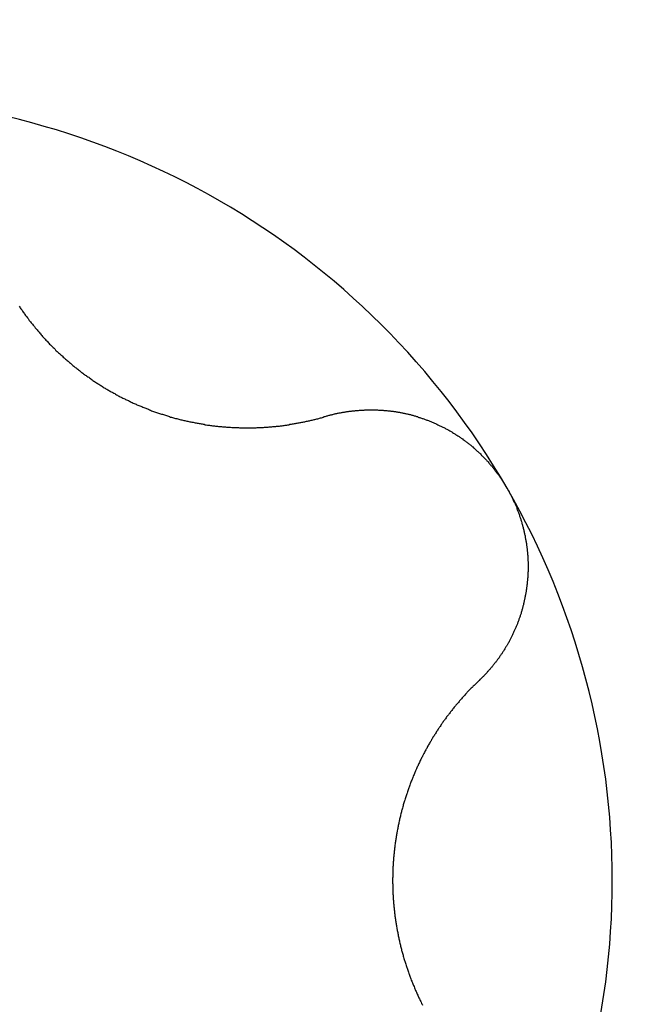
# Model space of a CAD drawing. Extents: x 1107 to 4046, y 937 to 3355.
# Tile 111 of 256: x 2280.53 to 2282.29, y 1074.02 to 1076.84. Entities that reach past the tile are written whole.
import ezdxf

# ---------------------------------------------------------------- set-up
doc = ezdxf.new("R2010")
doc.units = 0
doc.layers.add('KF_VIDA_L___C_TOP', color=7, linetype='CONTINUOUS')

# ---------------------------------------------------------------- blocks, each defined once
blk = doc.blocks.new('KF_VIDA_L___C_TOP')
at = {"layer": 'KF_VIDA_L___C_TOP'}
for points in [[(93.5504, -340.653, 0), (93.5521, -340.656, 0), (93.5537, -340.658, 0), (93.5553, -340.661, 0), (93.557, -340.663, 0), (93.5586, -340.665, 0), (93.5603, -340.668, 0), (93.562, -340.67, 0), (93.5637, -340.672, 0), (93.5654, -340.675, 0), (93.5671, -340.677, 0), (93.5688, -340.68, 0), (93.5705, -340.682, 0), (93.5723, -340.684, 0), (93.574, -340.687, 0), (93.5758, -340.689, 0), (93.5775, -340.691, 0), (93.5793, -340.694, 0), (93.5811, -340.696, 0), (93.5829, -340.698, 0), (93.5847, -340.701, 0), (93.5866, -340.703, 0), (93.5884, -340.705, 0), (93.5903, -340.708, 0), (93.5921, -340.71, 0), (93.594, -340.712, 0), (93.5959, -340.715, 0), (93.5978, -340.717, 0), (93.5997, -340.719, 0), (93.6016, -340.721, 0), (93.6035, -340.724, 0), (93.6054, -340.726, 0), (93.6074, -340.728, 0), (93.6093, -340.731, 0), (93.6113, -340.733, 0), (93.6132, -340.735, 0), (93.6152, -340.737, 0), (93.6172, -340.74, 0), (93.6192, -340.742, 0), (93.6212, -340.744, 0), (93.6232, -340.746, 0), (93.6253, -340.748, 0), (93.6273, -340.751, 0), (93.6294, -340.753, 0), (93.6314, -340.755, 0), (93.6335, -340.757, 0), (93.6356, -340.759, 0), (93.6377, -340.762, 0), (93.6398, -340.764, 0), (93.6419, -340.766, 0), (93.644, -340.768, 0), (93.6461, -340.77, 0), (93.6483, -340.772, 0), (93.6504, -340.774, 0), (93.6526, -340.776, 0), (93.6547, -340.779, 0), (93.6569, -340.781, 0), (93.6591, -340.783, 0), (93.6613, -340.785, 0), (93.6635, -340.787, 0), (93.6657, -340.789, 0), (93.6679, -340.791, 0), (93.6701, -340.793, 0), (93.6724, -340.795, 0), (93.6746, -340.797, 0), (93.6768, -340.799, 0), (93.6791, -340.801, 0), (93.6814, -340.803, 0), (93.6836, -340.805, 0), (93.6859, -340.807, 0), (93.6882, -340.809, 0), (93.6905, -340.811, 0), (93.6928, -340.813, 0), (93.6951, -340.815, 0), (93.6974, -340.817, 0), (93.6997, -340.819, 0), (93.702, -340.821, 0), (93.7044, -340.823, 0), (93.7067, -340.825, 0), (93.709, -340.827, 0), (93.7114, -340.829, 0), (93.7137, -340.83, 0), (93.7161, -340.832, 0), (93.7185, -340.834, 0), (93.7208, -340.836, 0), (93.7232, -340.838, 0), (93.7256, -340.84, 0), (93.728, -340.842, 0), (93.7304, -340.843, 0), (93.7328, -340.845, 0), (93.7352, -340.847, 0), (93.7376, -340.849, 0), (93.74, -340.851, 0), (93.7424, -340.852, 0), (93.7448, -340.854, 0), (93.7473, -340.856, 0), (93.7497, -340.857, 0), (93.7521, -340.859, 0), (93.7546, -340.861, 0), (93.757, -340.863, 0), (93.7595, -340.864, 0), (93.7619, -340.866, 0), (93.7644, -340.868, 0), (93.7668, -340.869, 0), (93.7693, -340.871, 0), (93.7718, -340.873, 0), (93.7742, -340.874, 0), (93.7767, -340.876, 0), (93.7792, -340.877, 0), (93.7817, -340.879, 0), (93.7841, -340.881, 0), (93.7866, -340.882, 0), (93.7891, -340.884, 0), (93.7916, -340.885, 0), (93.7941, -340.887, 0), (93.7966, -340.888, 0), (93.7991, -340.89, 0), (93.8016, -340.891, 0), (93.8041, -340.893, 0), (93.8066, -340.894, 0), (93.8091, -340.896, 0), (93.8116, -340.897, 0), (93.8141, -340.899, 0), (93.8166, -340.9, 0), (93.8192, -340.901, 0), (93.8217, -340.903, 0), (93.8243, -340.904, 0), (93.8268, -340.906, 0), (93.8294, -340.907, 0), (93.832, -340.908, 0), (93.8346, -340.91, 0), (93.8372, -340.911, 0), (93.8398, -340.913, 0), (93.8424, -340.914, 0), (93.845, -340.915, 0), (93.8477, -340.917, 0), (93.8503, -340.918, 0), (93.8529, -340.919, 0), (93.8556, -340.921, 0), (93.8583, -340.922, 0), (93.8609, -340.923, 0), (93.8636, -340.924, 0), (93.8663, -340.926, 0), (93.869, -340.927, 0), (93.8717, -340.928, 0), (93.8744, -340.929, 0), (93.8771, -340.931, 0), (93.8798, -340.932, 0), (93.8826, -340.933, 0), (93.8853, -340.934, 0), (93.888, -340.936, 0), (93.8908, -340.937, 0), (93.8935, -340.938, 0), (93.8963, -340.939, 0), (93.8991, -340.94, 0), (93.9018, -340.941, 0), (93.9046, -340.943, 0), (93.9074, -340.944, 0), (93.9102, -340.945, 0), (93.913, -340.946, 0), (93.9158, -340.947, 0), (93.9186, -340.948, 0), (93.9214, -340.949, 0), (93.9242, -340.95, 0), (93.9271, -340.951, 0), (93.9299, -340.953, 0), (93.9327, -340.954, 0), (93.9356, -340.955, 0), (93.9384, -340.956, 0), (93.9412, -340.957, 0), (93.9441, -340.958, 0), (93.9469, -340.959, 0), (93.9498, -340.96, 0), (93.9527, -340.961, 0), (93.9555, -340.962, 0), (93.9584, -340.963, 0), (93.9613, -340.963, 0), (93.9642, -340.964, 0), (93.967, -340.965, 0), (93.9699, -340.966, 0), (93.9728, -340.967, 0), (93.9757, -340.968, 0), (93.9786, -340.969, 0), (93.9815, -340.97, 0), (93.9844, -340.971, 0), (93.9873, -340.971, 0), (93.9902, -340.972, 0), (93.9931, -340.973, 0), (93.996, -340.974, 0), (93.9989, -340.975, 0), (94.0018, -340.975, 0), (94.0048, -340.976, 0), (94.0077, -340.977, 0), (94.0106, -340.978, 0), (94.0135, -340.979, 0), (94.0164, -340.979, 0), (94.0194, -340.98, 0), (94.0223, -340.981, 0), (94.0252, -340.981, 0), (94.0282, -340.982, 0), (94.0311, -340.983, 0), (94.034, -340.983, 0), (94.0369, -340.984, 0), (94.0399, -340.985, 0), (94.0428, -340.985, 0), (94.0457, -340.986, 0), (94.0487, -340.986, 0), (94.0516, -340.987, 0), (94.0546, -340.988, 0), (94.0575, -340.988, 0), (94.0604, -340.989, 0), (94.0634, -340.989, 0), (94.0663, -340.99, 0), (94.0692, -340.99, 0), (94.0722, -340.991, 0), (94.0751, -340.991, 0), (94.078, -340.992, 0), (94.081, -340.992, 0), (94.0839, -340.993, 0), (94.0868, -340.993, 0), (94.0897, -340.994, 0), (94.0927, -340.994, 0), (94.0956, -340.994, 0), (94.0985, -340.995, 0), (94.1014, -340.995, 0), (94.1044, -340.996, 0), (94.1073, -340.996, 0), (94.1102, -340.996, 0), (94.1131, -340.997, 0), (94.116, -340.997, 0), (94.1189, -340.997, 0), (94.1218, -340.998, 0), (94.1247, -340.998, 0), (94.1276, -340.998, 0), (94.1305, -340.998, 0), (94.1334, -340.999, 0), (94.1363, -340.999, 0), (94.1392, -340.999, 0), (94.1421, -340.999, 0), (94.145, -341, 0), (94.1479, -341, 0), (94.1507, -341, 0), (94.1536, -341, 0), (94.1565, -341, 0), (94.1594, -341.001, 0), (94.1622, -341.001, 0), (94.1651, -341.001, 0), (94.1679, -341.001, 0), (94.1708, -341.001, 0), (94.1736, -341.001, 0), (94.1765, -341.001, 0), (94.1793, -341.001, 0), (94.1821, -341.002, 0), (94.1849, -341.002, 0), (94.1878, -341.002, 0), (94.1906, -341.002, 0), (94.1934, -341.002, 0), (94.1962, -341.002, 0), (94.199, -341.002, 0), (94.2018, -341.002, 0), (94.2046, -341.002, 0), (94.2073, -341.002, 0), (94.2101, -341.002, 0), (94.2129, -341.002, 0), (94.2156, -341.002, 0), (94.2184, -341.002, 0), (94.2212, -341.002, 0), (94.2239, -341.002, 0), (94.2266, -341.002, 0), (94.2294, -341.002, 0), (94.2321, -341.001, 0), (94.2348, -341.001, 0), (94.2375, -341.001, 0), (94.2402, -341.001, 0), (94.2429, -341.001, 0), (94.2456, -341.001, 0), (94.2483, -341.001, 0), (94.2509, -341.001, 0), (94.2536, -341, 0), (94.2562, -341, 0), (94.2589, -341, 0), (94.2616, -341, 0), (94.2642, -341, 0), (94.2669, -340.999, 0), (94.2696, -340.999, 0), (94.2722, -340.999, 0), (94.2749, -340.999, 0), (94.2776, -340.998, 0), (94.2802, -340.998, 0), (94.2829, -340.998, 0), (94.2856, -340.998, 0), (94.2883, -340.997, 0), (94.2909, -340.997, 0), (94.2936, -340.997, 0), (94.2963, -340.997, 0), (94.299, -340.996, 0), (94.3016, -340.996, 0), (94.3043, -340.996, 0), (94.307, -340.995, 0), (94.3097, -340.995, 0), (94.3124, -340.994, 0), (94.3151, -340.994, 0), (94.3177, -340.994, 0), (94.3204, -340.993, 0), (94.3231, -340.993, 0), (94.3258, -340.992, 0), (94.3285, -340.992, 0), (94.3312, -340.992, 0), (94.3338, -340.991, 0), (94.3365, -340.991, 0), (94.3392, -340.99, 0), (94.3419, -340.99, 0), (94.3446, -340.989, 0), (94.3473, -340.989, 0), (94.3499, -340.988, 0), (94.3526, -340.988, 0), (94.3553, -340.987, 0), (94.358, -340.987, 0), (94.3607, -340.986, 0), (94.3633, -340.986, 0), (94.366, -340.985, 0), (94.3687, -340.985, 0), (94.3714, -340.984, 0), (94.3741, -340.983, 0), (94.3767, -340.983, 0), (94.3794, -340.982, 0), (94.3821, -340.982, 0), (94.3847, -340.981, 0), (94.3874, -340.98, 0), (94.3901, -340.98, 0), (94.3927, -340.979, 0), (94.3954, -340.978, 0), (94.3981, -340.978, 0), (94.4007, -340.977, 0), (94.4034, -340.976, 0), (94.406, -340.976, 0), (94.4087, -340.975, 0), (94.4113, -340.974, 0), (94.414, -340.973, 0), (94.4166, -340.973, 0), (94.4193, -340.972, 0), (94.4219, -340.971, 0), (94.4246, -340.97, 0), (94.4272, -340.97, 0), (94.4298, -340.969, 0)], [(94.4298, -340.969, 0), (94.432, -340.968, 0), (94.4342, -340.968, 0), (94.4363, -340.967, 0), (94.4385, -340.966, 0), (94.4407, -340.966, 0), (94.4429, -340.965, 0), (94.4451, -340.965, 0), (94.4472, -340.964, 0), (94.4494, -340.964, 0), (94.4516, -340.963, 0), (94.4538, -340.962, 0), (94.456, -340.962, 0), (94.4582, -340.961, 0), (94.4604, -340.961, 0), (94.4627, -340.96, 0), (94.4649, -340.96, 0), (94.4671, -340.959, 0), (94.4693, -340.959, 0), (94.4715, -340.959, 0), (94.4737, -340.958, 0), (94.476, -340.958, 0), (94.4782, -340.957, 0), (94.4804, -340.957, 0), (94.4827, -340.957, 0), (94.4849, -340.956, 0), (94.4871, -340.956, 0), (94.4894, -340.955, 0), (94.4916, -340.955, 0), (94.4939, -340.955, 0), (94.4961, -340.954, 0), (94.4983, -340.954, 0), (94.5006, -340.954, 0), (94.5028, -340.954, 0), (94.5051, -340.953, 0), (94.5073, -340.953, 0), (94.5096, -340.953, 0), (94.5119, -340.953, 0), (94.5141, -340.952, 0), (94.5164, -340.952, 0), (94.5186, -340.952, 0), (94.5209, -340.952, 0), (94.5231, -340.952, 0), (94.5254, -340.951, 0), (94.5277, -340.951, 0), (94.5299, -340.951, 0), (94.5322, -340.951, 0), (94.5344, -340.951, 0), (94.5367, -340.951, 0), (94.539, -340.951, 0), (94.5412, -340.95, 0), (94.5435, -340.95, 0), (94.5458, -340.95, 0), (94.548, -340.95, 0), (94.5503, -340.95, 0), (94.5525, -340.95, 0), (94.5548, -340.95, 0), (94.5571, -340.95, 0), (94.5593, -340.95, 0), (94.5616, -340.95, 0), (94.5639, -340.95, 0), (94.5661, -340.95, 0), (94.5684, -340.95, 0), (94.5706, -340.95, 0), (94.5729, -340.95, 0), (94.5751, -340.95, 0), (94.5774, -340.95, 0), (94.5797, -340.951, 0), (94.5819, -340.951, 0), (94.5842, -340.951, 0), (94.5864, -340.951, 0), (94.5887, -340.951, 0), (94.5909, -340.951, 0), (94.5931, -340.951, 0), (94.5954, -340.952, 0), (94.5976, -340.952, 0), (94.5999, -340.952, 0), (94.6021, -340.952, 0), (94.6043, -340.952, 0), (94.6066, -340.953, 0), (94.6088, -340.953, 0), (94.611, -340.953, 0), (94.6133, -340.953, 0), (94.6155, -340.954, 0), (94.6177, -340.954, 0), (94.6199, -340.954, 0), (94.6221, -340.954, 0), (94.6244, -340.955, 0), (94.6266, -340.955, 0), (94.6288, -340.955, 0), (94.631, -340.956, 0), (94.6333, -340.956, 0), (94.6355, -340.957, 0), (94.6377, -340.957, 0), (94.64, -340.957, 0), (94.6422, -340.958, 0), (94.6445, -340.958, 0), (94.6467, -340.959, 0), (94.649, -340.959, 0), (94.6512, -340.96, 0), (94.6535, -340.96, 0), (94.6557, -340.961, 0), (94.6579, -340.961, 0), (94.6602, -340.962, 0), (94.6625, -340.962, 0), (94.6647, -340.963, 0), (94.667, -340.963, 0), (94.6692, -340.964, 0), (94.6715, -340.964, 0), (94.6737, -340.965, 0), (94.676, -340.966, 0), (94.6782, -340.966, 0), (94.6805, -340.967, 0), (94.6827, -340.968, 0), (94.685, -340.968, 0), (94.6872, -340.969, 0), (94.6895, -340.97, 0), (94.6917, -340.97, 0), (94.694, -340.971, 0), (94.6962, -340.972, 0), (94.6985, -340.972, 0), (94.7007, -340.973, 0), (94.703, -340.974, 0), (94.7052, -340.975, 0), (94.7075, -340.975, 0), (94.7097, -340.976, 0), (94.712, -340.977, 0), (94.7142, -340.978, 0), (94.7164, -340.979, 0), (94.7187, -340.98, 0), (94.7209, -340.98, 0), (94.7231, -340.981, 0), (94.7254, -340.982, 0), (94.7276, -340.983, 0), (94.7298, -340.984, 0), (94.732, -340.985, 0), (94.7342, -340.986, 0), (94.7365, -340.987, 0), (94.7387, -340.988, 0), (94.7409, -340.989, 0), (94.7431, -340.99, 0), (94.7453, -340.991, 0), (94.7475, -340.992, 0), (94.7497, -340.993, 0), (94.7519, -340.994, 0), (94.754, -340.995, 0), (94.7562, -340.996, 0), (94.7584, -340.997, 0), (94.7606, -340.998, 0), (94.7627, -340.999, 0), (94.7649, -341, 0), (94.7671, -341.001, 0), (94.7692, -341.002, 0), (94.7714, -341.003, 0), (94.7735, -341.005, 0), (94.7757, -341.006, 0), (94.7778, -341.007, 0), (94.7799, -341.008, 0), (94.782, -341.009, 0), (94.7842, -341.011, 0), (94.7863, -341.012, 0), (94.7884, -341.013, 0), (94.7905, -341.014, 0), (94.7926, -341.015, 0), (94.7947, -341.017, 0), (94.7967, -341.018, 0), (94.7988, -341.019, 0), (94.8009, -341.021, 0), (94.8029, -341.022, 0), (94.805, -341.023, 0), (94.8071, -341.025, 0), (94.8091, -341.026, 0), (94.8111, -341.027, 0), (94.8132, -341.029, 0), (94.8152, -341.03, 0), (94.8172, -341.032, 0), (94.8192, -341.033, 0), (94.8212, -341.034, 0), (94.8232, -341.036, 0), (94.8252, -341.037, 0), (94.8271, -341.039, 0), (94.8291, -341.04, 0), (94.8311, -341.042, 0), (94.833, -341.043, 0), (94.835, -341.045, 0), (94.8369, -341.046, 0), (94.8388, -341.048, 0), (94.8408, -341.049, 0), (94.8427, -341.051, 0), (94.8446, -341.052, 0), (94.8465, -341.054, 0), (94.8484, -341.056, 0), (94.8502, -341.057, 0), (94.8521, -341.059, 0), (94.854, -341.06, 0), (94.8558, -341.062, 0), (94.8577, -341.064, 0), (94.8595, -341.065, 0), (94.8613, -341.067, 0), (94.8631, -341.069, 0), (94.8649, -341.07, 0), (94.8667, -341.072, 0), (94.8685, -341.074, 0), (94.8703, -341.075, 0), (94.8721, -341.077, 0), (94.8739, -341.079, 0), (94.8756, -341.081, 0), (94.8774, -341.082, 0), (94.8791, -341.084, 0), (94.8808, -341.086, 0), (94.8825, -341.088, 0), (94.8842, -341.089, 0), (94.8859, -341.091, 0), (94.8876, -341.093, 0), (94.8893, -341.095, 0), (94.891, -341.097, 0), (94.8926, -341.098, 0), (94.8943, -341.1, 0), (94.8959, -341.102, 0), (94.8975, -341.104, 0), (94.8991, -341.106, 0), (94.9007, -341.108, 0), (94.9023, -341.11, 0), (94.9039, -341.111, 0), (94.9055, -341.113, 0), (94.907, -341.115, 0), (94.9086, -341.117, 0), (94.9101, -341.119, 0), (94.9117, -341.121, 0), (94.9132, -341.123, 0), (94.9147, -341.125, 0), (94.9162, -341.127, 0), (94.9177, -341.129, 0), (94.9191, -341.131, 0), (94.9206, -341.133, 0), (94.9221, -341.134, 0), (94.9235, -341.136, 0), (94.9249, -341.138, 0), (94.9263, -341.14, 0), (94.9277, -341.142, 0), (94.9291, -341.144, 0), (94.9305, -341.146, 0), (94.9319, -341.148, 0), (94.9332, -341.15, 0), (94.9346, -341.152, 0), (94.9359, -341.154, 0), (94.9372, -341.156, 0), (94.9385, -341.159, 0), (94.9398, -341.161, 0), (94.9411, -341.163, 0), (94.9424, -341.165, 0), (94.9437, -341.167, 0), (94.9449, -341.169, 0), (94.9461, -341.171, 0), (94.9473, -341.173, 0), (94.9486, -341.175, 0)], [(94.9486, -341.175, 0), (94.9498, -341.177, 0), (94.9509, -341.179, 0), (94.9521, -341.181, 0), (94.9533, -341.183, 0), (94.9544, -341.186, 0), (94.9556, -341.188, 0), (94.9567, -341.19, 0), (94.9578, -341.192, 0), (94.9589, -341.194, 0), (94.96, -341.196, 0), (94.9611, -341.198, 0), (94.9622, -341.201, 0), (94.9633, -341.203, 0), (94.9643, -341.205, 0), (94.9654, -341.207, 0), (94.9664, -341.209, 0), (94.9674, -341.212, 0), (94.9684, -341.214, 0), (94.9694, -341.216, 0), (94.9704, -341.218, 0), (94.9714, -341.22, 0), (94.9723, -341.223, 0), (94.9733, -341.225, 0), (94.9742, -341.227, 0), (94.9752, -341.229, 0), (94.9761, -341.232, 0), (94.977, -341.234, 0), (94.9779, -341.236, 0), (94.9787, -341.239, 0), (94.9796, -341.241, 0), (94.9805, -341.243, 0), (94.9813, -341.245, 0), (94.9822, -341.248, 0), (94.983, -341.25, 0), (94.9838, -341.252, 0), (94.9846, -341.255, 0), (94.9854, -341.257, 0), (94.9861, -341.259, 0), (94.9869, -341.262, 0), (94.9877, -341.264, 0), (94.9884, -341.266, 0), (94.9891, -341.269, 0), (94.9898, -341.271, 0), (94.9905, -341.274, 0), (94.9912, -341.276, 0), (94.9919, -341.278, 0), (94.9925, -341.281, 0), (94.9932, -341.283, 0), (94.9938, -341.285, 0), (94.9945, -341.288, 0), (94.9951, -341.29, 0), (94.9957, -341.293, 0), (94.9963, -341.295, 0), (94.9968, -341.297, 0), (94.9974, -341.3, 0), (94.9979, -341.302, 0), (94.9985, -341.305, 0), (94.999, -341.307, 0), (94.9995, -341.309, 0), (95, -341.312, 0), (95.0005, -341.314, 0), (95.0009, -341.317, 0), (95.0014, -341.319, 0), (95.0018, -341.321, 0), (95.0023, -341.324, 0), (95.0027, -341.326, 0), (95.0031, -341.329, 0), (95.0035, -341.331, 0), (95.0039, -341.334, 0), (95.0042, -341.336, 0), (95.0046, -341.339, 0), (95.0049, -341.341, 0), (95.0052, -341.343, 0), (95.0055, -341.346, 0), (95.0058, -341.348, 0), (95.0061, -341.351, 0), (95.0064, -341.353, 0), (95.0066, -341.356, 0), (95.0069, -341.358, 0), (95.0071, -341.36, 0), (95.0073, -341.363, 0), (95.0075, -341.365, 0), (95.0077, -341.368, 0), (95.0079, -341.37, 0), (95.008, -341.373, 0), (95.0082, -341.375, 0), (95.0083, -341.378, 0), (95.0084, -341.38, 0), (95.0085, -341.383, 0), (95.0086, -341.385, 0), (95.0087, -341.387, 0), (95.0087, -341.39, 0), (95.0088, -341.392, 0), (95.0088, -341.395, 0), (95.0088, -341.397, 0), (95.0088, -341.4, 0), (95.0088, -341.402, 0), (95.0088, -341.404, 0), (95.0087, -341.407, 0), (95.0087, -341.409, 0), (95.0086, -341.412, 0), (95.0086, -341.414, 0), (95.0085, -341.417, 0), (95.0084, -341.419, 0), (95.0082, -341.422, 0), (95.0081, -341.424, 0), (95.008, -341.426, 0), (95.0078, -341.429, 0), (95.0077, -341.431, 0), (95.0075, -341.434, 0), (95.0073, -341.436, 0), (95.0071, -341.438, 0), (95.0069, -341.441, 0), (95.0066, -341.443, 0), (95.0064, -341.446, 0), (95.0061, -341.448, 0), (95.0059, -341.45, 0), (95.0056, -341.453, 0), (95.0053, -341.455, 0), (95.005, -341.458, 0), (95.0047, -341.46, 0), (95.0043, -341.462, 0), (95.004, -341.465, 0), (95.0036, -341.467, 0), (95.0033, -341.469, 0), (95.0029, -341.472, 0), (95.0025, -341.474, 0), (95.0021, -341.477, 0), (95.0017, -341.479, 0), (95.0013, -341.481, 0), (95.0008, -341.484, 0), (95.0004, -341.486, 0), (94.9999, -341.488, 0), (94.9995, -341.491, 0), (94.999, -341.493, 0), (94.9985, -341.495, 0), (94.998, -341.497, 0), (94.9975, -341.5, 0), (94.997, -341.502, 0), (94.9964, -341.504, 0), (94.9959, -341.507, 0), (94.9953, -341.509, 0), (94.9948, -341.511, 0), (94.9942, -341.513, 0), (94.9936, -341.516, 0), (94.993, -341.518, 0), (94.9924, -341.52, 0), (94.9917, -341.522, 0), (94.9911, -341.525, 0), (94.9905, -341.527, 0), (94.9898, -341.529, 0), (94.9892, -341.531, 0), (94.9885, -341.534, 0), (94.9878, -341.536, 0), (94.9871, -341.538, 0), (94.9864, -341.54, 0), (94.9857, -341.542, 0), (94.985, -341.545, 0), (94.9842, -341.547, 0), (94.9835, -341.549, 0), (94.9827, -341.551, 0), (94.982, -341.553, 0), (94.9812, -341.555, 0), (94.9804, -341.557, 0), (94.9796, -341.56, 0), (94.9788, -341.562, 0), (94.978, -341.564, 0), (94.9772, -341.566, 0), (94.9763, -341.568, 0), (94.9755, -341.57, 0), (94.9746, -341.572, 0), (94.9738, -341.574, 0), (94.9729, -341.576, 0), (94.972, -341.578, 0), (94.9711, -341.58, 0), (94.9702, -341.582, 0), (94.9693, -341.584, 0), (94.9684, -341.586, 0), (94.9674, -341.589, 0), (94.9665, -341.591, 0), (94.9655, -341.593, 0), (94.9646, -341.595, 0), (94.9636, -341.597, 0), (94.9626, -341.599, 0), (94.9616, -341.601, 0), (94.9606, -341.603, 0), (94.9595, -341.605, 0), (94.9585, -341.607, 0), (94.9575, -341.609, 0), (94.9564, -341.611, 0), (94.9553, -341.613, 0), (94.9543, -341.615, 0), (94.9532, -341.617, 0), (94.9521, -341.619, 0), (94.951, -341.621, 0), (94.9499, -341.623, 0), (94.9487, -341.625, 0), (94.9476, -341.626, 0), (94.9465, -341.628, 0), (94.9453, -341.63, 0), (94.9441, -341.632, 0), (94.943, -341.634, 0), (94.9418, -341.636, 0), (94.9406, -341.638, 0), (94.9394, -341.64, 0), (94.9382, -341.642, 0), (94.9369, -341.644, 0), (94.9357, -341.646, 0), (94.9345, -341.648, 0), (94.9332, -341.65, 0), (94.9319, -341.651, 0), (94.9307, -341.653, 0), (94.9294, -341.655, 0), (94.9281, -341.657, 0), (94.9268, -341.659, 0), (94.9255, -341.661, 0), (94.9242, -341.663, 0), (94.9228, -341.664, 0), (94.9215, -341.666, 0), (94.9202, -341.668, 0), (94.9188, -341.67, 0), (94.9174, -341.672, 0), (94.9161, -341.674, 0), (94.9147, -341.675, 0), (94.9133, -341.677, 0), (94.9119, -341.679, 0), (94.9105, -341.681, 0), (94.9091, -341.682, 0), (94.9077, -341.684, 0), (94.9062, -341.686, 0), (94.9048, -341.688, 0), (94.9033, -341.689, 0), (94.9019, -341.691, 0), (94.9004, -341.693, 0), (94.8989, -341.695, 0), (94.8974, -341.696, 0), (94.8959, -341.698, 0), (94.8944, -341.7, 0), (94.8929, -341.701, 0), (94.8914, -341.703, 0), (94.8899, -341.705, 0), (94.8884, -341.706, 0), (94.8868, -341.708, 0), (94.8853, -341.71, 0), (94.8837, -341.711, 0), (94.8821, -341.713, 0), (94.8806, -341.715, 0), (94.879, -341.716, 0), (94.8774, -341.718, 0), (94.8758, -341.719, 0), (94.8742, -341.721, 0), (94.8726, -341.723, 0), (94.871, -341.724, 0), (94.8693, -341.726, 0), (94.8677, -341.727, 0)], [(94.8677, -341.727, 0), (94.8657, -341.729, 0), (94.8637, -341.731, 0), (94.8617, -341.733, 0), (94.8598, -341.735, 0), (94.8578, -341.737, 0), (94.8558, -341.739, 0), (94.8539, -341.741, 0), (94.8519, -341.743, 0), (94.85, -341.745, 0), (94.8481, -341.746, 0), (94.8461, -341.748, 0), (94.8442, -341.75, 0), (94.8423, -341.752, 0), (94.8404, -341.754, 0), (94.8385, -341.756, 0), (94.8366, -341.758, 0), (94.8347, -341.76, 0), (94.8329, -341.762, 0), (94.831, -341.764, 0), (94.8291, -341.766, 0), (94.8273, -341.768, 0), (94.8254, -341.77, 0), (94.8236, -341.772, 0), (94.8218, -341.774, 0), (94.8199, -341.776, 0), (94.8181, -341.779, 0), (94.8163, -341.781, 0), (94.8145, -341.783, 0), (94.8127, -341.785, 0), (94.811, -341.787, 0), (94.8092, -341.789, 0), (94.8074, -341.791, 0), (94.8057, -341.793, 0), (94.8039, -341.795, 0), (94.8022, -341.797, 0), (94.8004, -341.799, 0), (94.7987, -341.801, 0), (94.797, -341.803, 0), (94.7953, -341.806, 0), (94.7936, -341.808, 0), (94.7919, -341.81, 0), (94.7902, -341.812, 0), (94.7885, -341.814, 0), (94.7868, -341.816, 0), (94.7852, -341.818, 0), (94.7835, -341.821, 0), (94.7819, -341.823, 0), (94.7803, -341.825, 0), (94.7786, -341.827, 0), (94.777, -341.829, 0), (94.7754, -341.831, 0), (94.7738, -341.833, 0), (94.7722, -341.836, 0), (94.7706, -341.838, 0), (94.769, -341.84, 0), (94.7675, -341.842, 0), (94.7659, -341.844, 0), (94.7644, -341.847, 0), (94.7628, -341.849, 0), (94.7613, -341.851, 0), (94.7598, -341.853, 0), (94.7583, -341.855, 0), (94.7568, -341.858, 0), (94.7553, -341.86, 0), (94.7538, -341.862, 0), (94.7523, -341.864, 0), (94.7508, -341.866, 0), (94.7494, -341.869, 0), (94.7479, -341.871, 0), (94.7464, -341.873, 0), (94.745, -341.875, 0), (94.7435, -341.878, 0), (94.7421, -341.88, 0), (94.7406, -341.882, 0), (94.7392, -341.885, 0), (94.7378, -341.887, 0), (94.7363, -341.889, 0), (94.7349, -341.892, 0), (94.7335, -341.894, 0), (94.7321, -341.896, 0), (94.7307, -341.899, 0), (94.7293, -341.901, 0), (94.7279, -341.903, 0), (94.7265, -341.906, 0), (94.7251, -341.908, 0), (94.7237, -341.911, 0), (94.7223, -341.913, 0), (94.721, -341.916, 0), (94.7196, -341.918, 0), (94.7183, -341.921, 0), (94.7169, -341.923, 0), (94.7156, -341.925, 0), (94.7142, -341.928, 0), (94.7129, -341.93, 0), (94.7116, -341.933, 0), (94.7102, -341.936, 0), (94.7089, -341.938, 0), (94.7076, -341.941, 0), (94.7063, -341.943, 0), (94.705, -341.946, 0), (94.7037, -341.948, 0), (94.7025, -341.951, 0), (94.7012, -341.953, 0), (94.6999, -341.956, 0), (94.6987, -341.959, 0), (94.6974, -341.961, 0), (94.6962, -341.964, 0), (94.695, -341.966, 0), (94.6937, -341.969, 0), (94.6925, -341.972, 0), (94.6913, -341.974, 0), (94.6901, -341.977, 0), (94.6889, -341.98, 0), (94.6877, -341.982, 0), (94.6865, -341.985, 0), (94.6854, -341.988, 0), (94.6842, -341.99, 0), (94.683, -341.993, 0), (94.6819, -341.996, 0), (94.6808, -341.999, 0), (94.6796, -342.001, 0), (94.6785, -342.004, 0), (94.6774, -342.007, 0), (94.6763, -342.009, 0), (94.6752, -342.012, 0), (94.6741, -342.015, 0), (94.6731, -342.018, 0), (94.672, -342.021, 0), (94.671, -342.023, 0), (94.6699, -342.026, 0), (94.6689, -342.029, 0), (94.6679, -342.032, 0), (94.6668, -342.034, 0), (94.6658, -342.037, 0), (94.6648, -342.04, 0), (94.6639, -342.043, 0), (94.6629, -342.046, 0), (94.6619, -342.049, 0), (94.661, -342.051, 0), (94.66, -342.054, 0), (94.6591, -342.057, 0), (94.6582, -342.06, 0), (94.6573, -342.063, 0), (94.6564, -342.066, 0), (94.6555, -342.069, 0), (94.6546, -342.071, 0), (94.6537, -342.074, 0), (94.6529, -342.077, 0), (94.652, -342.08, 0), (94.6512, -342.083, 0), (94.6504, -342.086, 0), (94.6496, -342.089, 0), (94.6488, -342.092, 0), (94.648, -342.095, 0), (94.6472, -342.098, 0), (94.6464, -342.1, 0), (94.6457, -342.103, 0), (94.6449, -342.106, 0), (94.6442, -342.109, 0), (94.6435, -342.112, 0), (94.6428, -342.115, 0), (94.6421, -342.118, 0), (94.6414, -342.121, 0), (94.6407, -342.124, 0), (94.64, -342.127, 0), (94.6394, -342.13, 0), (94.6387, -342.133, 0), (94.6381, -342.136, 0), (94.6375, -342.139, 0), (94.6369, -342.142, 0), (94.6363, -342.145, 0), (94.6357, -342.148, 0), (94.6351, -342.151, 0), (94.6346, -342.154, 0), (94.634, -342.157, 0), (94.6335, -342.16, 0), (94.6329, -342.162, 0), (94.6324, -342.165, 0), (94.6319, -342.168, 0), (94.6314, -342.171, 0), (94.6309, -342.174, 0), (94.6305, -342.177, 0), (94.63, -342.18, 0), (94.6295, -342.183, 0), (94.6291, -342.186, 0), (94.6287, -342.189, 0), (94.6282, -342.192, 0), (94.6278, -342.195, 0), (94.6274, -342.198, 0), (94.6271, -342.201, 0), (94.6267, -342.204, 0), (94.6263, -342.207, 0), (94.626, -342.21, 0), (94.6256, -342.213, 0), (94.6253, -342.216, 0), (94.625, -342.219, 0), (94.6247, -342.222, 0), (94.6244, -342.225, 0), (94.6241, -342.228, 0), (94.6238, -342.231, 0), (94.6236, -342.234, 0), (94.6233, -342.237, 0), (94.6231, -342.24, 0), (94.6229, -342.243, 0), (94.6226, -342.246, 0), (94.6224, -342.249, 0), (94.6222, -342.252, 0), (94.6221, -342.255, 0), (94.6219, -342.258, 0), (94.6217, -342.261, 0), (94.6216, -342.264, 0), (94.6215, -342.266, 0), (94.6213, -342.269, 0), (94.6212, -342.272, 0), (94.6211, -342.275, 0), (94.621, -342.278, 0), (94.6209, -342.281, 0), (94.6209, -342.284, 0), (94.6208, -342.287, 0), (94.6208, -342.29, 0), (94.6207, -342.293, 0), (94.6207, -342.296, 0), (94.6207, -342.299, 0), (94.6207, -342.301, 0), (94.6207, -342.304, 0), (94.6207, -342.307, 0), (94.6208, -342.31, 0), (94.6208, -342.313, 0), (94.6209, -342.316, 0), (94.6209, -342.319, 0), (94.621, -342.322, 0), (94.6211, -342.325, 0), (94.6212, -342.328, 0), (94.6213, -342.331, 0), (94.6215, -342.334, 0), (94.6216, -342.336, 0), (94.6217, -342.339, 0), (94.6219, -342.342, 0), (94.6221, -342.345, 0), (94.6222, -342.348, 0), (94.6224, -342.351, 0), (94.6226, -342.354, 0), (94.6229, -342.357, 0), (94.6231, -342.36, 0), (94.6233, -342.363, 0), (94.6236, -342.366, 0), (94.6238, -342.369, 0), (94.6241, -342.372, 0), (94.6244, -342.375, 0), (94.6247, -342.378, 0), (94.625, -342.381, 0), (94.6253, -342.384, 0), (94.6256, -342.387, 0), (94.626, -342.39, 0), (94.6263, -342.393, 0), (94.6267, -342.396, 0), (94.6271, -342.399, 0), (94.6274, -342.402, 0), (94.6278, -342.405, 0), (94.6282, -342.408, 0), (94.6287, -342.411, 0), (94.6291, -342.414, 0), (94.6295, -342.417, 0), (94.63, -342.42, 0), (94.6305, -342.423, 0), (94.6309, -342.426, 0), (94.6314, -342.429, 0), (94.6319, -342.432, 0), (94.6324, -342.435, 0), (94.6329, -342.438, 0), (94.6335, -342.44, 0), (94.634, -342.443, 0), (94.6346, -342.446, 0), (94.6351, -342.449, 0), (94.6357, -342.452, 0), (94.6363, -342.455, 0), (94.6369, -342.458, 0), (94.6375, -342.461, 0), (94.6381, -342.464, 0), (94.6387, -342.467, 0), (94.6394, -342.47, 0), (94.64, -342.473, 0), (94.6407, -342.476, 0), (94.6414, -342.479, 0), (94.6421, -342.482, 0), (94.6428, -342.485, 0), (94.6435, -342.488, 0), (94.6442, -342.491, 0), (94.6449, -342.494, 0), (94.6457, -342.497, 0), (94.6464, -342.5, 0), (94.6472, -342.502, 0), (94.648, -342.505, 0), (94.6488, -342.508, 0), (94.6496, -342.511, 0), (94.6504, -342.514, 0), (94.6512, -342.517, 0), (94.652, -342.52, 0), (94.6529, -342.523, 0), (94.6537, -342.526, 0), (94.6546, -342.529, 0), (94.6555, -342.531, 0), (94.6564, -342.534, 0), (94.6573, -342.537, 0), (94.6582, -342.54, 0), (94.6591, -342.543, 0), (94.66, -342.546, 0), (94.661, -342.549, 0), (94.6619, -342.551, 0), (94.6629, -342.554, 0), (94.6639, -342.557, 0), (94.6648, -342.56, 0), (94.6658, -342.563, 0), (94.6668, -342.566, 0), (94.6679, -342.568, 0), (94.6689, -342.571, 0), (94.6699, -342.574, 0), (94.671, -342.577, 0), (94.672, -342.579, 0), (94.6731, -342.582, 0), (94.6741, -342.585, 0), (94.6752, -342.588, 0), (94.6763, -342.591, 0), (94.6774, -342.593, 0), (94.6785, -342.596, 0), (94.6796, -342.599, 0), (94.6808, -342.601, 0), (94.6819, -342.604, 0), (94.683, -342.607, 0), (94.6842, -342.61, 0), (94.6854, -342.612, 0), (94.6865, -342.615, 0), (94.6877, -342.618, 0), (94.6889, -342.62, 0), (94.6901, -342.623, 0), (94.6913, -342.626, 0), (94.6925, -342.628, 0), (94.6937, -342.631, 0), (94.695, -342.634, 0), (94.6962, -342.636, 0), (94.6974, -342.639, 0), (94.6987, -342.641, 0), (94.6999, -342.644, 0), (94.7012, -342.647, 0), (94.7025, -342.649, 0), (94.7037, -342.652, 0), (94.705, -342.654, 0), (94.7063, -342.657, 0)]]:
    blk.add_polyline3d(points, dxfattribs=at)
for radius in [5.1, 4.65]:
    blk.add_circle((93, -342.3), radius, dxfattribs=at)
for centre, radius, start, end in [((86.5, -348.3), 18.5, 0, 73.05149), ((93, -342.3), 2.25, 30, 90), ((93, -342.3), 2.25, 330, 30)]:
    blk.add_arc(centre, radius, start, end, dxfattribs=at)

msp = doc.modelspace()

# ---------------------------------------------------------------- block references
at = {"layer": 'KF_VIDA_L___C_TOP'}
msp.add_blockref('KF_VIDA_L___C_TOP', (2186.9791, 1416.6769), dxfattribs=at)

doc.saveas('drawing.dxf')
